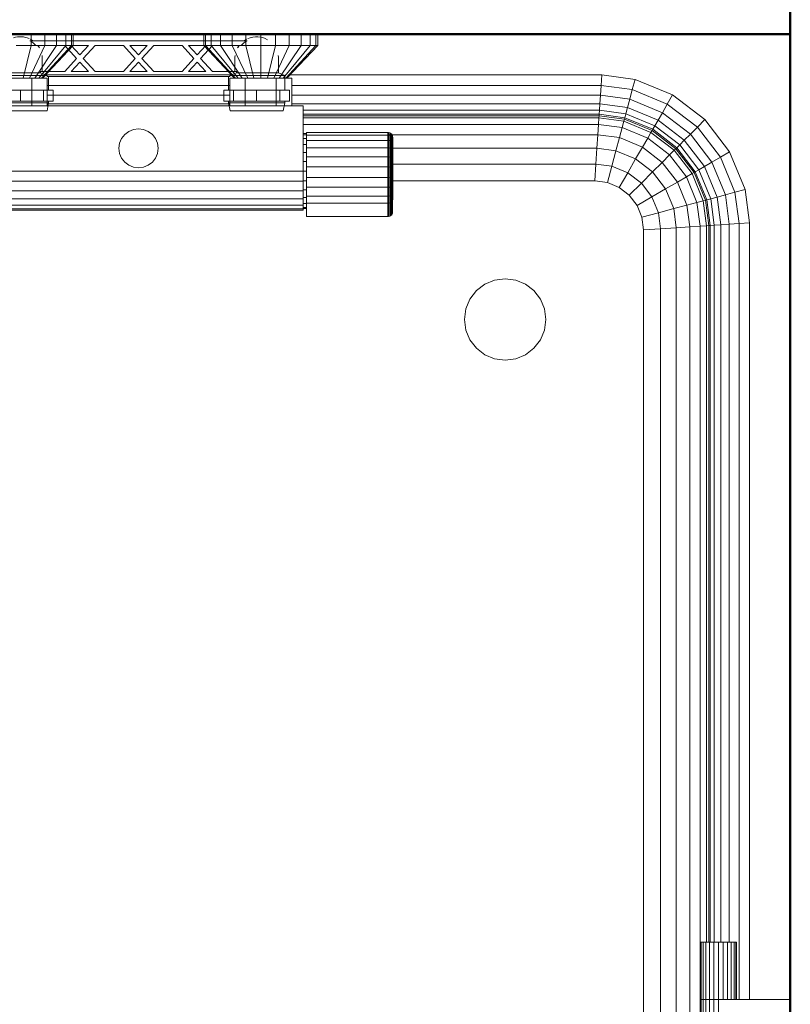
# Model space of a CAD drawing. Header units: millimetres. Extents: x -125 to 26481, y 4748 to 39818.
# Tile 100 of 104: x 24089 to 24562, y 34703 to 35307. Entities that reach past the tile are written whole.
import ezdxf

# ---------------------------------------------------------------- set-up
doc = ezdxf.new("R2010")
doc.units = ezdxf.units.MM
for name, color, linetype, lineweight in [('A-PART-____-MCUT', 2, 'Continuous', 50), ('A-PART-____-OTLN', 2, 'Continuous', 20), ('A-WALL-____-MCUT', 113, 'Continuous', 50), ('A-WALL-____-OTLN', 113, 'Continuous', 20), ('M-EQPM-____-OTLN', 50, 'Continuous', 20)]:
    doc.layers.add(name, color=color, linetype=linetype, lineweight=lineweight)

# ---------------------------------------------------------------- blocks, each defined once
blk = doc.blocks.new('Прямая форма - V line-610732-В_Этаж 02_Отопление')
at = {"layer": 'A-WALL-____-MCUT', "color": 9}
for p, q in [((1005, 100), (400, 100)), ((400, 100), (400, 0)), ((1040, 100), (1027, 100)), ((1100, 100), (1060, 100)), ((1100, 0), (1100, 100)), ((400, 0), (1100, 0))]:
    blk.add_line(p, q, dxfattribs=at)
blk = doc.blocks.new('Прямая форма - SW - 015-610733-В_Этаж 02_Отопление')
blk.add_blockref('Прямая форма - V line-610732-В_Этаж 02_Отопление', (0, 0))
blk = doc.blocks.new('Прямая форма - V line-610915-В_Этаж 02_Отопление')
at = {"layer": 'M-EQPM-____-OTLN', "color": 253}
for p, q in [((-65.94, 765), (-65.94, 758)), ((-57.5, 765), (-57.5, 758)), ((-50.25, 765), (-50.25, 758)), ((-44.69, 765), (-44.69, 758)), ((-41.19, 765), (-41.19, 758)), ((-40, 758), (-40, 765)), ((40, 765), (40, 758)), ((41.19, 758), (41.19, 765)), ((44.69, 758), (44.69, 765)), ((50.25, 758), (50.25, 765)), ((57.5, 758), (57.5, 765)), ((65.94, 758), (65.94, 765)), ((75, 758), (75, 765)), ((84.06, 758), (84.06, 765)), ((92.5, 758), (92.5, 765)), ((99.75, 758), (99.75, 765)), ((105.31, 758), (105.31, 765)), ((108.81, 758), (108.81, 765)), ((110, 758), (110, 765)), ((-65.94, 758), (-75, 758)), ((-65.94, 758), (-70.86, 738)), ((-57.5, 758), (-67, 738)), ((-57.5, 758), (-65.94, 758)), ((-50.25, 758), (-63.69, 738)), ((-44.69, 758), (-61.14, 738)), ((-41.19, 758), (-59.55, 738)), ((-59, 738), (-40, 758)), ((-50.25, 758), (-57.5, 758)), ((-44.69, 758), (-50.25, 758)), ((-41.19, 758), (-44.69, 758)), ((-40, 758), (-41.19, 758)), ((41.19, 758), (40, 758)), ((40, 758), (59, 738)), ((59.55, 738), (41.19, 758)), ((44.69, 758), (41.19, 758)), ((61.14, 738), (44.69, 758)), ((50.25, 758), (44.69, 758)), ((63.69, 738), (50.25, 758)), ((57.5, 758), (50.25, 758)), ((65.94, 758), (57.5, 758)), ((57.5, 758), (67, 738)), ((75, 758), (65.94, 758)), ((65.94, 758), (70.86, 738)), ((84.06, 758), (75, 758)), ((75, 758), (75, 738)), ((84.06, 758), (79.14, 738)), ((92.5, 758), (83, 738)), ((92.5, 758), (84.06, 758)), ((99.75, 758), (86.31, 738)), ((105.31, 758), (88.86, 738)), ((108.81, 758), (90.45, 738)), ((110, 758), (91, 738)), ((99.75, 758), (92.5, 758)), ((105.31, 758), (99.75, 758)), ((108.81, 758), (105.31, 758)), ((110, 758), (108.81, 758)), ((-84.5, 738), (-65.5, 738)), ((-56, 738), (-65.5, 738)), ((-65.5, 738), (-65.5, 721)), ((-57.1, 740), (57.1, 740)), ((-56, 721), (-56, 738)), ((56, 738), (56, 721)), ((65.5, 738), (56, 738)), ((65.5, 721), (65.5, 738)), ((84.5, 738), (65.5, 738)), ((84.5, 721), (84.5, 738)), ((84.5, 738), (94, 738)), ((92.9, 740), (284.26, 740)), ((94, 738), (94, 721)), ((283.84, 733.53), (284.26, 740)), ((284.26, 740), (304.73, 737.3)), ((303.04, 731), (304.73, 737.3)), ((304.73, 737.3), (327.78, 727.76)), ((-56, 733.53), (56, 733.53)), ((94, 733.53), (283.84, 733.53)), ((283.44, 727.5), (283.84, 733.53)), ((283.84, 733.53), (303.04, 731)), ((301.47, 725.13), (303.04, 731)), ((303.04, 731), (324.52, 722.11)), ((-56, 727.5), (56, 727.5)), ((94, 727.5), (283.44, 727.5)), ((283.1, 722.32), (283.44, 727.5)), ((283.44, 727.5), (301.47, 725.13)), ((300.12, 720.08), (301.47, 725.13)), ((301.47, 725.13), (321.48, 716.84)), ((324.52, 722.11), (327.78, 727.76)), ((327.78, 727.76), (347.57, 712.57)), ((101, 721), (-101, 721)), ((-56, 722.32), (56, 722.32)), ((94, 722.32), (283.1, 722.32)), ((101, 681), (101, 721)), ((282.84, 718.35), (283.1, 722.32)), ((283.1, 722.32), (300.12, 720.08)), ((300.12, 720.08), (299.08, 716.21)), ((300.12, 720.08), (318.87, 712.32)), ((321.48, 716.84), (324.52, 722.11)), ((324.52, 722.11), (342.96, 707.96)), ((101, 718.35), (282.84, 718.35)), ((282.68, 715.85), (101, 715.85)), ((282.62, 715), (101, 715)), ((101, 713.64), (282.53, 713.64)), ((282.53, 713.64), (282.27, 709.64)), ((282.62, 715), (282.53, 713.64)), ((282.53, 713.64), (297.85, 711.62)), ((282.68, 715.85), (282.62, 715)), ((298.21, 712.95), (282.62, 715)), ((282.84, 718.35), (282.68, 715.85)), ((298.43, 713.78), (282.68, 715.85)), ((299.08, 716.21), (282.84, 718.35)), ((298.21, 712.95), (297.85, 711.62)), ((298.43, 713.78), (298.21, 712.95)), ((315.17, 705.92), (298.21, 712.95)), ((299.08, 716.21), (298.43, 713.78)), ((315.6, 706.66), (298.43, 713.78)), ((316.86, 708.85), (299.08, 716.21)), ((318.87, 712.32), (321.48, 716.84)), ((321.48, 716.84), (338.66, 703.66)), ((-6, 705.39), (-3.11, 706.59)), ((-3.11, 706.59), (0, 707)), ((0, 707), (3.11, 706.59)), ((3.11, 706.59), (6, 705.39)), ((101, 709.64), (282.27, 709.64)), ((282.27, 709.64), (281.85, 703.28)), ((282.27, 709.64), (296.81, 707.73)), ((296.81, 707.73), (295.15, 701.53)), ((297.85, 711.62), (296.81, 707.73)), ((296.81, 707.73), (312.47, 701.24)), ((297.85, 711.62), (314.49, 704.73)), ((315.6, 706.66), (315.17, 705.92)), ((316.86, 708.85), (315.6, 706.66)), ((330.35, 695.35), (315.6, 706.66)), ((318.87, 712.32), (316.86, 708.85)), ((332.13, 697.13), (316.86, 708.85)), ((334.96, 699.96), (318.87, 712.32)), ((338.66, 703.66), (342.96, 707.96)), ((342.96, 707.96), (347.57, 712.57)), ((342.96, 707.96), (357.11, 689.52)), ((347.57, 712.57), (362.76, 692.78)), ((-11.59, 698.11), (-10.39, 701)), ((-10.39, 701), (-8.49, 703.49)), ((-8.49, 703.49), (-6, 705.39)), ((6, 705.39), (8.49, 703.49)), ((8.49, 703.49), (10.39, 701)), ((10.39, 701), (11.59, 698.11)), ((103, 704), (101, 704)), ((103, 703.22), (101, 703.22)), ((103, 700.92), (101, 700.92)), ((103, 703.11), (103, 704.79)), ((153, 704.79), (103, 704.79)), ((103, 699.87), (103, 703.11)), ((153, 703.11), (103, 703.11)), ((153, 703.11), (153, 704.79)), ((153.39, 704.76), (153, 704.79)), ((153.39, 704.76), (153, 704.79)), ((281.85, 703.28), (153, 703.28)), ((153, 699.87), (153, 703.11)), ((153.39, 703.09), (153, 703.11)), ((153.39, 703.09), (153, 703.11)), ((153.39, 703.09), (153.39, 704.76)), ((153.39, 704.76), (153.39, 703.09)), ((154.15, 704.56), (153.39, 704.76)), ((154.15, 704.56), (153.39, 704.76)), ((153.39, 699.85), (153.39, 703.09)), ((154.15, 702.9), (153.39, 703.09)), ((154.15, 702.9), (154.15, 704.56)), ((154.15, 704.56), (154.15, 702.9)), ((154.83, 704.17), (154.15, 704.56)), ((154.83, 704.17), (154.15, 704.56)), ((154.15, 699.69), (154.15, 702.9)), ((154.83, 702.53), (154.15, 702.9)), ((154.83, 702.53), (154.83, 704.17)), ((154.83, 704.17), (154.83, 702.53)), ((155.38, 703.61), (154.83, 704.17)), ((155.38, 703.61), (154.83, 704.17)), ((154.83, 699.38), (154.83, 702.53)), ((155.38, 702.02), (154.83, 702.53)), ((155.38, 702.02), (155.38, 703.61)), ((155.38, 703.61), (155.38, 702.02)), ((155.77, 702.94), (155.38, 703.61)), ((155.77, 702.94), (155.38, 703.61)), ((155.38, 698.94), (155.38, 702.02)), ((155.77, 701.39), (155.38, 702.02)), ((155.77, 701.39), (155.38, 702.02)), ((155.77, 701.39), (155.77, 702.94)), ((155.77, 702.94), (155.77, 701.39)), ((155.97, 702.18), (155.77, 702.94)), ((155.97, 702.18), (155.77, 702.94)), ((155.77, 698.4), (155.77, 701.39)), ((155.77, 701.39), (155.77, 698.4)), ((155.97, 700.68), (155.77, 701.39)), ((155.97, 700.68), (155.77, 701.39)), ((155.97, 700.68), (155.97, 702.18)), ((155.97, 702.18), (155.97, 700.68)), ((156, 701.79), (155.97, 702.18)), ((156, 701.79), (155.97, 702.18)), ((155.97, 697.8), (155.97, 700.68)), ((155.97, 700.68), (155.97, 697.8)), ((156, 700.32), (155.97, 700.68)), ((156, 700.32), (155.97, 700.68)), ((156, 700.32), (156, 701.79)), ((156, 701.79), (156, 700.32)), ((281.85, 703.28), (281.31, 695)), ((281.85, 703.28), (295.15, 701.53)), ((295.15, 701.53), (292.99, 693.46)), ((295.15, 701.53), (309.26, 695.69)), ((312.47, 701.24), (309.26, 695.69)), ((314.49, 704.73), (312.47, 701.24)), ((312.47, 701.24), (325.92, 690.92)), ((315.17, 705.92), (314.49, 704.73)), ((314.49, 704.73), (328.77, 693.77)), ((329.74, 694.74), (315.17, 705.92)), ((338.66, 703.66), (334.96, 699.96)), ((338.66, 703.66), (351.84, 686.48)), ((-12, 695), (-11.59, 698.11)), ((-11.59, 691.89), (-12, 695)), ((11.59, 698.11), (12, 695)), ((12, 695), (11.59, 691.89)), ((103, 697.26), (101, 697.26)), ((103, 695.3), (103, 699.87)), ((153, 699.87), (103, 699.87)), ((103, 689.72), (103, 695.3)), ((153, 695.3), (103, 695.3)), ((153, 695.3), (153, 699.87)), ((153.39, 699.85), (153, 699.87)), ((153, 689.72), (153, 695.3)), ((153.39, 695.29), (153, 695.3)), ((153.39, 695.29), (153.39, 699.85)), ((154.15, 699.69), (153.39, 699.85)), ((153.39, 689.71), (153.39, 695.29)), ((154.15, 695.17), (153.39, 695.29)), ((154.15, 695.17), (154.15, 699.69)), ((154.83, 699.38), (154.15, 699.69)), ((154.15, 689.64), (154.15, 695.17)), ((154.83, 694.93), (154.15, 695.17)), ((154.83, 694.93), (154.83, 699.38)), ((155.38, 698.94), (154.83, 699.38)), ((154.83, 689.5), (154.83, 694.93)), ((155.38, 694.6), (154.83, 694.93)), ((155.38, 694.6), (155.38, 698.94)), ((155.77, 698.4), (155.38, 698.94)), ((155.38, 689.29), (155.38, 694.6)), ((155.77, 694.19), (155.38, 694.6)), ((155.77, 694.19), (155.77, 698.4)), ((155.97, 697.8), (155.77, 698.4)), ((155.97, 697.8), (155.77, 698.4)), ((281.31, 695), (155.77, 695)), ((155.97, 693.73), (155.97, 697.8)), ((155.97, 697.8), (155.97, 693.73)), ((156, 697.49), (155.97, 697.8)), ((156, 697.49), (155.97, 697.8)), ((156, 697.49), (156, 700.32)), ((156, 700.32), (156, 697.49)), ((156, 693.5), (156, 697.49)), ((156, 697.49), (156, 693.5)), ((281.31, 695), (280.68, 685.35)), ((292.99, 693.46), (281.31, 695)), ((309.26, 695.69), (305.09, 688.45)), ((309.26, 695.69), (321.39, 686.39)), ((329.74, 694.74), (328.77, 693.77)), ((330.35, 695.35), (329.74, 694.74)), ((340.92, 680.17), (329.74, 694.74)), ((332.13, 697.13), (330.35, 695.35)), ((341.66, 680.6), (330.35, 695.35)), ((334.96, 699.96), (332.13, 697.13)), ((343.85, 681.86), (332.13, 697.13)), ((347.32, 683.87), (334.96, 699.96)), ((-10.39, 689), (-11.59, 691.89)), ((-8.49, 686.51), (-10.39, 689)), ((10.39, 689), (8.49, 686.51)), ((11.59, 691.89), (10.39, 689)), ((103, 692.5), (101, 692.5)), ((103, 683.53), (103, 689.72)), ((153, 689.72), (103, 689.72)), ((153, 683.53), (153, 689.72)), ((153.39, 689.71), (153, 689.72)), ((153.39, 683.53), (153.39, 689.71)), ((154.15, 689.64), (153.39, 689.71)), ((154.15, 683.51), (154.15, 689.64)), ((154.83, 689.5), (154.15, 689.64)), ((154.83, 683.46), (154.83, 689.5)), ((155.38, 689.29), (154.83, 689.5)), ((155.38, 683.41), (155.38, 689.29)), ((155.77, 689.04), (155.38, 689.29)), ((155.77, 689.04), (155.77, 694.19)), ((155.97, 693.73), (155.77, 694.19)), ((155.97, 693.73), (155.77, 694.19)), ((155.77, 683.33), (155.77, 689.04)), ((155.97, 688.77), (155.77, 689.04)), ((155.97, 688.77), (155.77, 689.04)), ((155.97, 688.77), (155.97, 693.73)), ((155.97, 693.73), (155.97, 688.77)), ((156, 693.5), (155.97, 693.73)), ((156, 693.5), (155.97, 693.73)), ((155.97, 683.25), (155.97, 688.77)), ((155.97, 688.77), (155.97, 683.25)), ((156, 688.62), (155.97, 688.77)), ((156, 688.62), (155.97, 688.77)), ((156, 688.62), (156, 693.5)), ((156, 693.5), (156, 688.62)), ((156, 683.21), (156, 688.62)), ((156, 688.62), (156, 683.21)), ((292.99, 693.46), (290.47, 684.06)), ((305.09, 688.45), (292.99, 693.46)), ((325.92, 690.92), (321.39, 686.39)), ((328.77, 693.77), (325.92, 690.92)), ((325.92, 690.92), (336.24, 677.47)), ((328.77, 693.77), (339.73, 679.49)), ((351.84, 686.48), (357.11, 689.52)), ((357.11, 689.52), (362.76, 692.78)), ((357.11, 689.52), (366, 668.04)), ((362.76, 692.78), (372.3, 669.73)), ((-6, 684.61), (-8.49, 686.51)), ((-3.11, 683.41), (-6, 684.61)), ((0, 683), (-3.11, 683.41)), ((3.11, 683.41), (0, 683)), ((6, 684.61), (3.11, 683.41)), ((8.49, 686.51), (6, 684.61)), ((103, 686.95), (101, 686.95)), ((103, 677.16), (103, 683.53)), ((153, 683.53), (103, 683.53)), ((153, 677.16), (153, 683.53)), ((153.39, 683.53), (153, 683.53)), ((153.39, 677.16), (153.39, 683.53)), ((154.15, 683.51), (153.39, 683.53)), ((154.15, 677.2), (154.15, 683.51)), ((154.83, 683.46), (154.15, 683.51)), ((154.83, 677.26), (154.83, 683.46)), ((155.38, 683.41), (154.83, 683.46)), ((155.38, 677.35), (155.38, 683.41)), ((155.77, 683.33), (155.38, 683.41)), ((280.68, 685.35), (155.77, 685.35)), ((155.77, 677.46), (155.77, 683.33)), ((155.97, 683.25), (155.77, 683.33)), ((155.97, 683.25), (155.77, 683.33)), ((155.97, 677.58), (155.97, 683.25)), ((155.97, 683.25), (155.97, 677.58)), ((156, 683.21), (155.97, 683.25)), ((156, 683.21), (155.97, 683.25)), ((156, 677.64), (156, 683.21)), ((156, 683.21), (156, 677.64)), ((280.68, 685.35), (280, 675)), ((290.47, 684.06), (280.68, 685.35)), ((290.47, 684.06), (287.76, 673.98)), ((300.22, 680.02), (290.47, 684.06)), ((305.09, 688.45), (300.22, 680.02)), ((305.09, 688.45), (315.48, 680.48)), ((321.39, 686.39), (315.48, 680.48)), ((321.39, 686.39), (330.69, 674.26)), ((347.32, 683.87), (343.85, 681.86)), ((351.84, 686.48), (347.32, 683.87)), ((355.08, 665.12), (347.32, 683.87)), ((360.13, 666.47), (351.84, 686.48)), ((-101, 681), (101, 681)), ((101, 674.79), (101, 681)), ((103, 681), (101, 681)), ((103, 671.06), (103, 677.16)), ((103, 677.16), (153, 677.16)), ((153, 671.06), (153, 677.16)), ((153, 677.16), (153.39, 677.16)), ((153.39, 677.16), (154.15, 677.2)), ((153.39, 671.07), (153.39, 677.16)), ((154.15, 677.2), (154.83, 677.26)), ((154.15, 671.15), (154.15, 677.2)), ((154.83, 677.26), (155.38, 677.35)), ((154.83, 671.32), (154.83, 677.26)), ((155.38, 677.35), (155.77, 677.46)), ((155.38, 671.55), (155.38, 677.35)), ((155.77, 677.46), (155.97, 677.58)), ((155.97, 677.58), (155.77, 677.46)), ((155.77, 671.83), (155.77, 677.46)), ((155.97, 677.58), (156, 677.64)), ((156, 677.64), (155.97, 677.58)), ((155.97, 677.58), (155.97, 672.15)), ((155.97, 672.15), (155.97, 677.58)), ((156, 677.64), (156, 672.31)), ((156, 672.31), (156, 677.64)), ((300.22, 680.02), (295, 670.98)), ((308.6, 673.6), (300.22, 680.02)), ((315.48, 680.48), (308.6, 673.6)), ((315.48, 680.48), (323.45, 670.09)), ((336.24, 677.47), (330.69, 674.26)), ((339.73, 679.49), (336.24, 677.47)), ((336.24, 677.47), (342.73, 661.81)), ((340.92, 680.17), (339.73, 679.49)), ((339.73, 679.49), (346.62, 662.85)), ((341.66, 680.6), (340.92, 680.17)), ((347.95, 663.21), (340.92, 680.17)), ((343.85, 681.86), (341.66, 680.6)), ((348.78, 663.43), (341.66, 680.6)), ((351.21, 664.08), (343.85, 681.86)), ((-101, 674.79), (101, 674.79)), ((103, 675.05), (101, 675.05)), ((101, 674.79), (101, 669)), ((103, 665.66), (103, 671.06)), ((153, 671.06), (103, 671.06)), ((153.39, 671.07), (153, 671.06)), ((153, 665.66), (153, 671.06)), ((154.15, 671.15), (153.39, 671.07)), ((153.39, 665.67), (153.39, 671.07)), ((154.83, 671.32), (154.15, 671.15)), ((154.15, 665.8), (154.15, 671.15)), ((155.38, 671.55), (154.83, 671.32)), ((154.83, 666.06), (154.83, 671.32)), ((155.77, 671.83), (155.38, 671.55)), ((155.38, 666.41), (155.38, 671.55)), ((280, 675), (155.77, 675)), ((280, 675), (155.77, 675)), ((155.97, 672.15), (155.77, 671.83)), ((155.97, 672.15), (155.77, 671.83)), ((155.77, 666.85), (155.77, 671.83)), ((156, 672.31), (155.97, 672.15)), ((156, 672.31), (155.97, 672.15)), ((155.97, 672.15), (155.97, 667.34)), ((155.97, 667.34), (155.97, 672.15)), ((156, 672.31), (156, 667.59)), ((156, 667.59), (156, 672.31)), ((287.76, 673.98), (280, 675)), ((287.76, 673.98), (280, 675)), ((295, 670.98), (287.76, 673.98)), ((295, 670.98), (287.76, 673.98)), ((301.21, 666.21), (295, 670.98)), ((301.21, 666.21), (295, 670.98)), ((308.6, 673.6), (301.21, 666.21)), ((315.02, 665.22), (308.6, 673.6)), ((330.69, 674.26), (323.45, 670.09)), ((330.69, 674.26), (336.53, 660.15)), ((101, 669), (-101, 669)), ((103, 669.5), (101, 669.5)), ((101, 669), (101, 664.03)), ((103, 664.74), (101, 664.74)), ((103, 661.34), (103, 665.66)), ((153, 665.66), (103, 665.66)), ((153.39, 665.67), (153, 665.66)), ((153, 661.34), (153, 665.66)), ((154.15, 665.8), (153.39, 665.67)), ((153.39, 661.36), (153.39, 665.67)), ((154.83, 666.06), (154.15, 665.8)), ((154.15, 661.52), (154.15, 665.8)), ((155.38, 666.41), (154.83, 666.06)), ((154.83, 661.82), (154.83, 666.06)), ((155.77, 666.85), (155.38, 666.41)), ((155.38, 662.26), (155.38, 666.41)), ((155.97, 667.34), (155.77, 666.85)), ((155.97, 667.34), (155.77, 666.85)), ((155.77, 662.79), (155.77, 666.85)), ((156, 667.59), (155.97, 667.34)), ((156, 667.59), (155.97, 667.34)), ((155.97, 667.34), (155.97, 663.38)), ((155.97, 663.38), (155.97, 667.34)), ((156, 667.59), (156, 663.68)), ((156, 663.68), (156, 667.59)), ((305.98, 660), (301.21, 666.21)), ((305.98, 660), (301.21, 666.21)), ((315.02, 665.22), (305.98, 660)), ((323.45, 670.09), (315.02, 665.22)), ((315.02, 665.22), (319.06, 655.47)), ((323.45, 670.09), (328.46, 657.99)), ((355.08, 665.12), (351.21, 664.08)), ((360.13, 666.47), (355.08, 665.12)), ((357.32, 648.1), (355.08, 665.12)), ((366, 668.04), (360.13, 666.47)), ((362.5, 648.44), (360.13, 666.47)), ((366, 668.04), (372.3, 669.73)), ((366, 668.04), (368.53, 648.84)), ((372.3, 669.73), (375, 649.26)), ((101, 664.03), (-101, 664.03)), ((101, 660.22), (-101, 660.22)), ((101, 664.03), (101, 660.22)), ((103, 661.08), (101, 661.08)), ((101, 660.22), (101, 657.82)), ((103, 658.78), (101, 658.78)), ((103, 653.08), (103, 661.34)), ((153, 661.34), (103, 661.34)), ((153.39, 661.36), (153, 661.34)), ((153, 653.08), (153, 661.34)), ((154.15, 661.52), (153.39, 661.36)), ((153.39, 653.11), (153.39, 661.36)), ((154.83, 661.82), (154.15, 661.52)), ((154.15, 653.31), (154.15, 661.52)), ((155.38, 662.26), (154.83, 661.82)), ((154.83, 653.7), (154.83, 661.82)), ((155.77, 662.79), (155.38, 662.26)), ((155.38, 654.25), (155.38, 662.26)), ((155.97, 663.38), (155.77, 662.79)), ((155.77, 654.93), (155.77, 662.79)), ((156, 663.68), (155.97, 663.38)), ((156, 663.68), (155.97, 663.38)), ((155.97, 655.69), (155.97, 663.38)), ((308.98, 652.76), (305.98, 660)), ((308.98, 652.76), (305.98, 660)), ((336.53, 660.15), (328.46, 657.99)), ((342.73, 661.81), (336.53, 660.15)), ((336.53, 660.15), (338.28, 646.85)), ((346.62, 662.85), (342.73, 661.81)), ((342.73, 661.81), (344.64, 647.27)), ((347.95, 663.21), (346.62, 662.85)), ((346.62, 662.85), (348.64, 647.53)), ((348.78, 663.43), (347.95, 663.21)), ((350, 647.62), (347.95, 663.21)), ((351.21, 664.08), (348.78, 663.43)), ((350.85, 647.68), (348.78, 663.43)), ((353.35, 647.84), (351.21, 664.08)), ((101, 657.82), (-101, 657.82)), ((101, 657), (-101, 657)), ((103, 658), (101, 658)), ((101, 657.82), (101, 657)), ((153, 653.08), (103, 653.08)), ((153.39, 653.11), (153, 653.08)), ((154.15, 653.31), (153.39, 653.11)), ((154.83, 653.7), (154.15, 653.31)), ((155.38, 654.25), (154.83, 653.7)), ((155.77, 654.93), (155.38, 654.25)), ((155.97, 655.69), (155.77, 654.93)), ((319.06, 655.47), (308.98, 652.76)), ((310, 645), (308.98, 652.76)), ((310, 645), (308.98, 652.76)), ((328.46, 657.99), (319.06, 655.47)), ((319.06, 655.47), (320.35, 645.68)), ((328.46, 657.99), (330, 646.31)), ((330, 646.31), (320.35, 645.68)), ((338.28, 646.85), (330, 646.31)), ((330, 646.31), (330, -646.31)), ((344.64, 647.27), (338.28, 646.85)), ((338.28, 646.85), (338.28, -646.85)), ((348.64, 647.53), (344.64, 647.27)), ((344.64, 647.27), (344.64, -647.27)), ((350, 647.62), (348.64, 647.53)), ((348.64, 647.53), (348.64, 208)), ((350.85, 647.68), (350, 647.62)), ((350, 208), (350, 647.62)), ((353.35, 647.84), (350.85, 647.68)), ((350.85, 208), (350.85, 647.68)), ((357.32, 648.1), (353.35, 647.84)), ((353.35, 208), (353.35, 647.84)), ((362.5, 648.44), (357.32, 648.1)), ((357.32, 208), (357.32, 648.1)), ((368.53, 648.84), (362.5, 648.44)), ((362.5, 208), (362.5, 648.44)), ((368.53, 648.84), (375, 649.26)), ((368.53, 173), (368.53, 648.84)), ((375, 649.26), (375, 173)), ((320.35, 645.68), (310, 645)), ((310, 0), (310, 645)), ((310, 645), (310, -645)), ((320.35, 645.68), (320.35, -645.68)), ((207.32, 607.68), (212.5, 611.65)), ((212.5, 611.65), (218.53, 614.15)), ((218.53, 614.15), (225, 615)), ((225, 615), (231.47, 614.15)), ((231.47, 614.15), (237.5, 611.65)), ((237.5, 611.65), (242.68, 607.68)), ((203.35, 602.5), (207.32, 607.68)), ((242.68, 607.68), (246.65, 602.5)), ((200.85, 596.47), (203.35, 602.5)), ((246.65, 602.5), (249.15, 596.47)), ((200, 590), (200.85, 596.47)), ((249.15, 596.47), (250, 590)), ((200.85, 583.53), (200, 590)), ((250, 590), (249.15, 583.53)), ((203.35, 577.5), (200.85, 583.53)), ((249.15, 583.53), (246.65, 577.5)), ((207.32, 572.32), (203.35, 577.5)), ((246.65, 577.5), (242.68, 572.32)), ((212.5, 568.35), (207.32, 572.32)), ((218.53, 565.85), (212.5, 568.35)), ((237.5, 568.35), (231.47, 565.85)), ((242.68, 572.32), (237.5, 568.35)), ((225, 565), (218.53, 565.85)), ((231.47, 565.85), (225, 565)), ((345, 208), (345.37, 208)), ((345, 208), (345, 173)), ((345.37, 208), (346.47, 208)), ((345.37, 208), (345.37, 173)), ((346.47, 208), (348.22, 208)), ((346.47, 208), (346.47, 173)), ((348.22, 208), (350.5, 208)), ((348.22, 208), (348.22, 173)), ((350.5, 208), (353.15, 208)), ((350.5, 208), (350.5, 173)), ((353.15, 208), (356, 208)), ((353.15, 208), (353.15, 173)), ((356, 208), (358.85, 208)), ((356, 208), (356, 173)), ((358.85, 208), (361.5, 208)), ((358.85, 208), (358.85, 173)), ((361.5, 208), (363.78, 208)), ((361.5, 208), (361.5, 173)), ((363.78, 208), (365.53, 208)), ((363.78, 208), (363.78, 173)), ((365.53, 208), (366.63, 208)), ((365.53, 208), (365.53, 173)), ((366.63, 208), (367, 208)), ((366.63, 208), (366.63, 173)), ((367, 208), (367, 173)), ((345, 173), (345.37, 173)), ((345, 173), (345, 120)), ((345.37, 173), (345, 173)), ((345.37, 173), (346.47, 173)), ((345.37, 173), (345.37, 120)), ((346.47, 173), (345.37, 173)), ((346.47, 173), (348.22, 173)), ((346.47, 173), (346.47, 120)), ((348.22, 173), (346.47, 173)), ((348.22, 173), (350.5, 173)), ((348.22, 173), (348.22, 120)), ((350.5, 173), (348.22, 173)), ((350.5, 173), (353.15, 173)), ((350.5, 173), (350.5, 120)), ((353.15, 173), (350.5, 173)), ((353.15, 173), (356, 173)), ((353.15, 173), (353.15, 120)), ((356, 173), (353.15, 173)), ((356, 173), (400, 173)), ((356, 173), (356, 120))]:
    blk.add_line(p, q, dxfattribs=at)
blk = doc.blocks.new('Прямая форма - FU - 055-610916-В_Этаж 02_Отопление')
blk.add_blockref('Прямая форма - V line-610915-В_Этаж 02_Отопление', (0, 0))
blk = doc.blocks.new('Прямая форма - Masonry Block - Structural-611014-В_Этаж 02_Отопление')
at = {"layer": 'A-WALL-____-MCUT', "color": 9}
blk.add_line((7184.87, 400), (5330, 400), dxfattribs=at)
blk = doc.blocks.new('Прямая форма - SW - 004-611016-В_Этаж 02_Отопление')
blk.add_blockref('Прямая форма - Masonry Block - Structural-611014-В_Этаж 02_Отопление', (0, 0))
blk = doc.blocks.new('Family - Masonry Block - Structural-611024-В_Этаж 02_Отопление')
at = {"layer": 'A-PART-____-MCUT', "color": 9}
blk.add_line((7184.87, 400), (5330, 400), dxfattribs=at)
blk = doc.blocks.new('V line_ifc_RVT-1-В_Этаж 02_Отопление')
at = {"layer": 'A-PART-____-OTLN', "color": 253, "lineweight": 20, "rotation": 90}
blk.add_blockref('Family - Masonry Block - Structural-611024-В_Этаж 02_Отопление', (40703.24, 28637.63), dxfattribs=at)
at = {"layer": 'A-WALL-____-OTLN', "color": 253, "lineweight": 20}
for name, p, rotation in [('Прямая форма - SW - 004-611016-В_Этаж 02_Отопление', (40703.24, 28637.63), 90), ('Прямая форма - SW - 015-610733-В_Этаж 02_Отопление', (40703.24, 35397.63), 180)]:
    blk.add_blockref(name, p, dxfattribs=dict(at, rotation=rotation))
at = {"layer": 'M-EQPM-____-OTLN', "color": 253, "lineweight": 20}
blk.add_blockref('Прямая форма - FU - 055-610916-В_Этаж 02_Отопление', (39903.24, 34532.63), dxfattribs=at)
blk = doc.blocks.new('VTp_724_0 Водорозетка двойная - VTp_724_0-V26-В_Этаж 02_Отопление')
at = {"layer": 'M-EQPM-____-OTLN'}
for p, q in [((-88.85, 32), (-89.75, 27.2)), ((-56.15, 32), (-88.85, 32)), ((-55.25, 27.2), (-56.15, 32)), ((56.15, 32), (55.25, 27.2)), ((88.85, 32), (56.15, 32)), ((89.75, 27.2), (88.85, 32)), ((-92.58, 26.1), (-86.7, 26.1)), ((-92.58, 19.4), (-92.58, 26.1)), ((-89.75, 27.2), (-89.75, 26.1)), ((-55.25, 27.2), (-89.75, 27.2)), ((-86.7, 26.1), (-72.5, 26.1)), ((-86.7, 19.4), (-86.7, 26.1)), ((-72.5, 26.1), (-58.3, 26.1)), ((-72.5, 19.4), (-72.5, 26.1)), ((-58.3, 26.1), (-52.42, 26.1)), ((-58.3, 26.1), (-58.3, 19.4)), ((-55.25, 26.1), (-55.25, 27.2)), ((-52.42, 19.4), (-52.42, 26.1)), ((52.42, 26.1), (58.3, 26.1)), ((52.42, 19.4), (52.42, 26.1)), ((55.25, 27.2), (55.25, 26.1)), ((89.75, 27.2), (55.25, 27.2)), ((58.3, 26.1), (72.5, 26.1)), ((58.3, 19.4), (58.3, 26.1)), ((72.5, 26.1), (86.7, 26.1)), ((72.5, 19.4), (72.5, 26.1)), ((86.7, 26.1), (92.58, 26.1)), ((86.7, 26.1), (86.7, 19.4)), ((89.75, 26.1), (89.75, 27.2)), ((92.58, 19.4), (92.58, 26.1)), ((-86.7, 19.4), (-92.58, 19.4)), ((-89.75, 19.4), (-89.75, 10.4)), ((-72.5, 19.4), (-86.7, 19.4)), ((-58.3, 19.4), (-72.5, 19.4)), ((-52.42, 19.4), (-58.3, 19.4)), ((-55.25, 11), (-55.25, 19.4)), ((58.3, 19.4), (52.42, 19.4)), ((55.25, 19.4), (55.25, 11)), ((72.5, 19.4), (58.3, 19.4)), ((86.7, 19.4), (72.5, 19.4)), ((92.58, 19.4), (86.7, 19.4)), ((89.75, 10.4), (89.75, 19.4)), ((-89.75, 10.4), (-85.9, 8.8)), ((-55.99, 10.4), (-89.75, 10.4)), ((-85.9, 8.8), (-85.9, 0)), ((-60.07, 8.8), (-85.9, 8.8)), ((-60.07, 8.8), (-60.07, 8)), ((-60.07, 8), (-45.3, 8)), ((-59.1, 0), (-59.1, 8)), ((55.99, 11), (-55.99, 11)), ((-55.99, 11), (-55.99, 10.4)), ((-45.3, 8), (-38.02, 0)), ((-36, 2.23), (-41.25, 8)), ((-41.25, 8), (-30.75, 8)), ((-30.75, 8), (-36, 2.23)), ((-33.98, 0), (-26.7, 8)), ((-26.7, 8), (-9.3, 8)), ((-9.3, 8), (-2.02, 0)), ((0, 2.23), (-5.25, 8)), ((-5.25, 8), (5.25, 8)), ((5.25, 8), (0, 2.23)), ((2.02, 0), (9.3, 8)), ((9.3, 8), (26.7, 8)), ((26.7, 8), (33.98, 0)), ((30.75, 8), (41.25, 8)), ((36, 2.23), (30.75, 8)), ((41.25, 8), (36, 2.23)), ((38.02, 0), (45.3, 8)), ((45.3, 8), (60.07, 8)), ((55.99, 10.4), (55.99, 11)), ((89.75, 10.4), (55.99, 10.4)), ((59.1, 8), (59.1, 0)), ((85.9, 8.8), (60.07, 8.8)), ((60.07, 8), (60.07, 8.8)), ((85.9, 8.8), (89.75, 10.4)), ((85.9, 0), (85.9, 8.8)), ((-38.02, 0), (-45.3, -8)), ((-41.25, -8), (-36, -2.23)), ((-36, -2.23), (-30.75, -8)), ((-26.7, -8), (-33.98, 0)), ((-2.02, 0), (-9.3, -8)), ((-5.25, -8), (0, -2.23)), ((0, -2.23), (5.25, -8)), ((9.3, -8), (2.02, 0)), ((33.98, 0), (26.7, -8)), ((30.75, -8), (36, -2.23)), ((36, -2.23), (41.25, -8)), ((45.3, -8), (38.02, 0)), ((-66.71, -11), (66.71, -11)), ((-45.3, -8), (-62.98, -8)), ((-30.75, -8), (-41.25, -8)), ((-9.3, -8), (-26.7, -8)), ((5.25, -8), (-5.25, -8)), ((26.7, -8), (9.3, -8)), ((41.25, -8), (30.75, -8)), ((62.98, -8), (45.3, -8))]:
    blk.add_line(p, q, dxfattribs=at)
for centre, radius, start, end in [((-212.07, 402.15), 421.7, 291.12855, 291.72365), ((212.07, 402.15), 421.7, 248.27635, 248.87145), ((-72.5, 0), 13.4, 180, 188.2152), ((-72.5, 0), 13.4, 351.83205, 360), ((-72.5, 0), 13.4, 352.56086, 0), ((72.5, 0), 13.4, 180, 187.43914), ((72.5, 0), 13.4, 180, 188.16795), ((72.5, 0), 13.4, 351.7848, 0), ((-72.5, 0), 13.4, 240, 293.64886), ((-72.5, 0), 13.4, 296.89364, 306.30653), ((-72.5, 0), 13.4, 322.97356, 327.32581), ((-72.5, 0), 13.4, 323.08175, 328.77769), ((-72.5, 0), 13.4, 323.34359, 330.79093), ((72.5, 0), 13.4, 209.20907, 216.65641), ((72.5, 0), 13.4, 211.22231, 216.91825), ((72.5, 0), 13.4, 212.67419, 217.02644), ((72.5, 0), 13.4, 233.69347, 243.10636), ((72.5, 0), 13.4, 246.35114, 288.10903)]:
    blk.add_arc(centre, radius, start, end, dxfattribs=at)
for points in [[(-62.98, -8), (-63.51, -8.62), (-64.66, -9.75), (-65.99, -10.62), (-66.71, -11)], [(66.71, -11), (65.99, -10.62), (64.66, -9.75), (63.51, -8.62), (62.98, -8)]]:
    blk.add_open_spline(points, degree=3, dxfattribs=at)

msp = doc.modelspace()

# ---------------------------------------------------------------- block references
at = {"lineweight": 9}
msp.add_blockref('V line_ifc_RVT-1-В_Этаж 02_Отопление', (-15741.71, 0), dxfattribs=at)
at = {"layer": 'M-EQPM-____-OTLN', "rotation": 180.0000468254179}
msp.add_blockref('VTp_724_0 Водорозетка двойная - VTp_724_0-V26-В_Этаж 02_Отопление', (24161.54, 35282.64), dxfattribs=at)

doc.saveas('drawing.dxf')
